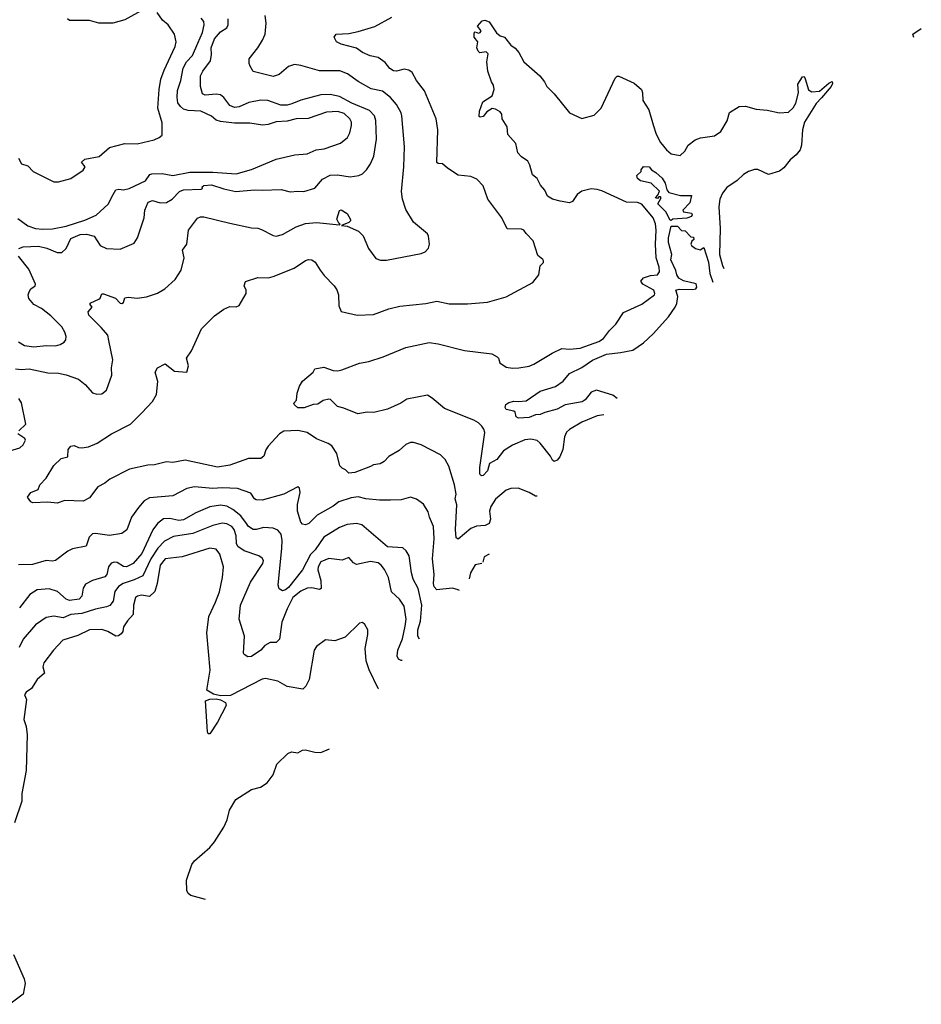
# Model space of a CAD drawing. Extents: x 1892934 to 2008621, y 567149 to 683290.
# Tile 231 of 256: x 1986623 to 1992465, y 618140 to 624518. Entities that reach past the tile are written whole.
import ezdxf

# ---------------------------------------------------------------- set-up
doc = ezdxf.new("R2010")
doc.units = 0

msp = doc.modelspace()

# ---------------------------------------------------------------- linework, layer by layer
at = {"layer": '0CON20XD'}
for points in [[(1987425, 624583.8), (1987305, 624517.1), (1987225.4, 624494.6), (1987135.5, 624495.5), (1987075, 624512.2), (1986945, 624513.8), (1986932.5, 624522.5)], [(1986595, 622257.1), (1986635, 622252.1), (1986685, 622257.5), (1986805, 622230), (1986875, 622227.8), (1986925, 622216.7), (1987005, 622188.8), (1987046.2, 622155), (1987095, 622101.2), (1987121.7, 622091.7), (1987155, 622093.8), (1987185, 622117.5), (1987220, 622215), (1987217.7, 622262.3), (1987226.9, 622315), (1987200.5, 622439.5), (1987194, 622475), (1987151.9, 622525), (1987070, 622605), (1987066, 622625), (1987092.5, 622655), (1987076.7, 622675), (1987083.3, 622685), (1987135, 622708), (1987143.8, 622715), (1987155, 622742.5), (1987165, 622743.3), (1987243.7, 622713.7), (1987275, 622680.8), (1987285, 622678.6), (1987295, 622686.7), (1987305, 622716.2), (1987325, 622720), (1987385, 622714), (1987445, 622722), (1987515, 622746.2), (1987563.3, 622775), (1987630, 622835), (1987668.8, 622895), (1987688, 622975), (1987678, 623025), (1987706, 623065), (1987715.8, 623155), (1987775, 623232.5), (1987795, 623242), (1987815, 623241.9), (1987985, 623199.5), (1988125, 623170.8), (1988165, 623168), (1988189.1, 623159.1), (1988265, 623119.2), (1988285, 623115.7), (1988325, 623126.5), (1988414.7, 623175.3), (1988475, 623198), (1988545, 623203.4), (1988695, 623190), (1988700, 623195), (1988690.7, 623200.7), (1988678.6, 623225), (1988695, 623282.5), (1988705, 623286.7), (1988745, 623263.3), (1988765.9, 623224.1), (1988765.7, 623214.3), (1988755, 623203.8), (1988707.5, 623185), (1988745, 623180.6), (1988817.6, 623147.6), (1988848.5, 623118.5), (1988881.9, 623035), (1988930.3, 622970.3), (1988961.2, 622961.2), (1988998.8, 622961.2), (1989225, 623003.3), (1989250, 623015), (1989271.7, 623038.3), (1989277.5, 623065), (1989272.5, 623115), (1989265, 623130), (1989175, 623206.7), (1989125, 623288), (1989103.6, 623355), (1989096.4, 623405), (1989112.5, 623565), (1989115.5, 623695), (1989099.6, 623895), (1989095.3, 623915.3), (1989065, 623968), (1989025.7, 624015), (1988974, 624054), (1988899.8, 624069.8), (1988816.6, 624116.6), (1988746.9, 624166.9), (1988697.4, 624187.4), (1988565, 624187.3), (1988445, 624221.4), (1988402.7, 624227.3), (1988365.6, 624214.4), (1988305, 624163.1), (1988265, 624150), (1988135, 624183.3), (1988115.9, 624215.9), (1988108.8, 624235), (1988109.2, 624265), (1988165.7, 624335), (1988196.7, 624385), (1988214.3, 624425), (1988220.6, 624495), (1988214.2, 624545.8)], [(1986609.9, 623229.9), (1986675, 623183.4), (1986725, 623166.1), (1986770.8, 623160.8), (1986835, 623162.6), (1986925, 623180.2), (1987045, 623219.2), (1987118.1, 623251.9), (1987196.5, 623323.5), (1987229.5, 623385), (1987245, 623416), (1987265, 623420.8), (1987295.4, 623415.4), (1987331.5, 623425), (1987437.5, 623475), (1987466, 623515), (1987479.8, 623520.2), (1987545, 623521.2), (1987615, 623507.7), (1987725, 623529.5), (1987875, 623531.3), (1988025, 623519.1), (1988125, 623546.6), (1988285, 623614.6), (1988405, 623642.2), (1988485, 623649.4), (1988543.3, 623675), (1988595, 623682.5), (1988702, 623718), (1988746.5, 623755), (1988761.2, 623785), (1988773.5, 623833.5), (1988773.8, 623855), (1988763.1, 623875), (1988725, 623909.8), (1988685, 623923.4), (1988611.7, 623918.3), (1988491.7, 623878.3), (1988415, 623876.3), (1988355, 623859.7), (1988285, 623856.2), (1988231.9, 623838.1), (1988195.2, 623834.8), (1988115, 623846.8), (1988015, 623846.8), (1987925, 623858.2), (1987895, 623866.8), (1987865, 623893.1), (1987795.7, 623925.7), (1987715, 623930), (1987685, 623939.3), (1987664.4, 623955), (1987648.6, 623978.6), (1987643, 624013), (1987645, 624058.8), (1987667.5, 624125), (1987681.1, 624205), (1987703.2, 624245), (1987743.4, 624286.6), (1987778, 624365), (1987808.3, 624435), (1987818.9, 624485), (1987815.8, 624505.8), (1987798.5, 624528.5)], [(1986615, 623621.1), (1986635, 623584.4), (1986675, 623570.8), (1986710, 623535), (1986826.1, 623476.1), (1986845, 623468.8), (1986875, 623468.8), (1986955, 623488.8), (1987035, 623543.8), (1987046.2, 623565), (1987024, 623595), (1987045, 623613.8), (1987137.4, 623632.6), (1987205, 623689.2), (1987303.9, 623716.1), (1987385, 623713.8), (1987495, 623740.8), (1987527.5, 623755), (1987545, 623770), (1987545, 623850), (1987518.1, 623945), (1987526.5, 624065), (1987538, 624132), (1987558.6, 624191.4), (1987630.6, 624345), (1987635.8, 624375), (1987626.2, 624425), (1987584.1, 624484.1), (1987548.8, 624515), (1987513.3, 624565)], [(1986616.7, 623035), (1986645, 623047.7), (1986745, 623051.6), (1986798.3, 623038.3), (1986865, 623009.5), (1986895, 623009.2), (1986924.6, 623035.4), (1986955, 623100.9), (1987015, 623127.3), (1987055, 623129.3), (1987105, 623116.2), (1987144.6, 623054.6), (1987185, 623035.4), (1987275, 623032.5), (1987365, 623070), (1987385.7, 623105), (1987429.4, 623235), (1987434.3, 623285), (1987455, 623336.7), (1987484.2, 623345.8), (1987532.1, 623332.1), (1987575, 623333.7), (1987611.1, 623355), (1987657.9, 623405), (1987683.4, 623416.6), (1987798.9, 623421.1), (1987808, 623425), (1987806.2, 623435), (1987816.7, 623443.3), (1987865, 623448.4), (1987945, 623421.4), (1988024.1, 623404.1), (1988145, 623416.6), (1988195, 623414.6), (1988317.8, 623417.8), (1988375, 623402.5), (1988425, 623407.5), (1988465, 623404.2), (1988535, 623427.7), (1988585, 623484.7), (1988635, 623512), (1988683.1, 623513.1), (1988765, 623499.3), (1988821.3, 623508.7), (1988845, 623519.2), (1988870, 623545), (1988895.4, 623584.6), (1988916.9, 623635), (1988935.5, 623745), (1988930.4, 623865), (1988921.5, 623895), (1988889.3, 623929.3), (1988775, 623977.6), (1988695, 624020.6), (1988635, 624034.1), (1988575, 624030.9), (1988445, 623997.1), (1988386.5, 623973.5), (1988355, 623964.2), (1988315, 623963.6), (1988230, 623995), (1988185, 623996.4), (1988108.5, 623981.5), (1988045, 623953.6), (1988015, 623949.2), (1987985, 623962.1), (1987946.7, 624015), (1987925, 624030.5), (1987895, 624035.5), (1987825, 624029.5), (1987807.8, 624037.8), (1987793.6, 624085), (1987795.5, 624155), (1987810.5, 624185), (1987859.3, 624250.7), (1987866.8, 624293.2), (1987862.7, 624335), (1987885, 624394), (1987925, 624439.2), (1987964.5, 624465.5), (1987974.4, 624485.6), (1987974.5, 624524.5)], [(1989974.9, 621431.3), (1989965, 621432.2), (1989925, 621455.7), (1989853, 621483), (1989805, 621481.4), (1989775, 621470), (1989706.7, 621413.3), (1989674.6, 621365.4), (1989666.9, 621335), (1989672.7, 621282.7), (1989664.2, 621255), (1989639.4, 621240.6), (1989583.6, 621236.4), (1989545, 621222.5), (1989463.3, 621153.3), (1989451.8, 621161.8), (1989447.5, 621215), (1989455.3, 621375.3), (1989443.5, 621415), (1989450.4, 621445), (1989440.9, 621505), (1989404.4, 621625), (1989379.2, 621669.2), (1989350.3, 621700.3), (1989225, 621763.8), (1989175, 621778.8), (1989155, 621778.8), (1989125, 621766.2), (1989081.7, 621728.3), (1989015, 621688.8), (1988985, 621656), (1988959.6, 621640.4), (1988915, 621634.3), (1988895, 621624.3), (1988795, 621585.5), (1988755, 621580), (1988735, 621603.3), (1988713, 621613), (1988697.9, 621627.9), (1988678.7, 621708.7), (1988645, 621757.5), (1988622.7, 621772.7), (1988545, 621803.3), (1988485, 621844.7), (1988425, 621858.1), (1988335, 621851.8), (1988305.8, 621835), (1988232.9, 621755), (1988218.3, 621731.7), (1988205, 621690), (1988185, 621676.5), (1988105, 621674.6), (1987985, 621633.2), (1987905, 621619.3), (1987695, 621663.8), (1987615, 621650.8), (1987573.9, 621653.9), (1987495.7, 621635.7), (1987452.2, 621632.2), (1987335, 621607.3), (1987207.5, 621542.5), (1987173.8, 621515), (1987128.9, 621491.1), (1987075, 621421.2), (1987035, 621400), (1986915.8, 621404.2), (1986865, 621386.2), (1986805, 621392.5), (1986708.3, 621388.3), (1986694.3, 621394.3), (1986673.3, 621425), (1986695, 621456), (1986742, 621475), (1986753.8, 621505), (1986795, 621548), (1986845, 621630), (1986892.5, 621675), (1986934, 621686), (1986938.1, 621735), (1986955, 621756.2), (1986975, 621760), (1987005, 621746.9), (1987025, 621745.6), (1987067.9, 621752.1), (1987125.9, 621774.1), (1987218.8, 621835), (1987340.9, 621899.1), (1987415, 621970.8), (1987484, 622045), (1987508.8, 622091.2), (1987517.5, 622175), (1987500.5, 622235), (1987515, 622262.9), (1987565, 622289.2), (1987625, 622241.8), (1987706.2, 622235), (1987716.7, 622275), (1987703.6, 622326.4), (1987735.9, 622374.1), (1987801.2, 622515), (1987885, 622600), (1987945, 622643.3), (1987985, 622660), (1988025, 622658.8), (1988045, 622666.7), (1988090, 622745), (1988090.6, 622765), (1988076.7, 622795), (1988085, 622822.5), (1988165, 622847.5), (1988235, 622846.7), (1988265, 622853.5), (1988401.7, 622908.3), (1988475, 622958), (1988495, 622964), (1988515, 622963.3), (1988537.7, 622947.7), (1988568.8, 622895), (1988595, 622860), (1988661.2, 622795), (1988678.3, 622768.3), (1988688.6, 622735), (1988690, 622665), (1988705, 622628.8), (1988810, 622605), (1988915, 622608.6), (1989014.5, 622645.5), (1989085, 622662.9), (1989255, 622680.6), (1989325, 622695.7), (1989405, 622676.7), (1989525, 622676.9), (1989655, 622688.6), (1989775, 622722), (1989946.7, 622815), (1989987.5, 622865), (1989996.1, 622923.9), (1990016.7, 622945), (1990017.5, 622955), (1990012.5, 622965), (1989979.5, 622989.5), (1989950, 623085), (1989905, 623133.8), (1989888.8, 623155), (1989875, 623161.4), (1989782.4, 623162.4), (1989746.9, 623235), (1989656, 623355), (1989625, 623442.5), (1989585, 623486), (1989545, 623503.3), (1989465, 623511.2), (1989395, 623556.2), (1989362.5, 623585), (1989335, 623586.2), (1989325, 623592.5), (1989333.1, 623805), (1989321.9, 623875), (1989245, 624056.7), (1989195, 624123.8), (1989165, 624175.7), (1989145, 624190), (1989115, 624197.1), (1989065.4, 624184.6), (1989045, 624186.7), (1989022.1, 624202.1), (1988991.1, 624241.1), (1988945, 624272.2), (1988893.9, 624283.9), (1988844.6, 624304.6), (1988805.8, 624334.2), (1988705, 624360), (1988676.2, 624375), (1988660, 624405), (1988673.3, 624425), (1988755, 624429.5), (1988815, 624440.8), (1988925, 624474.2), (1989035, 624533.3)], [(1990407.6, 621957.9), (1990365, 621951.1), (1990265, 621910.6), (1990185, 621864.2), (1990165, 621846.2), (1990151.9, 621815), (1990141.8, 621735), (1990122.6, 621687.4), (1990106, 621665), (1990086.1, 621656.1), (1990075, 621663.8), (1990061.7, 621691.7), (1989995.6, 621775), (1989975, 621791.9), (1989935, 621800.6), (1989895, 621797.5), (1989815, 621762.2), (1989757.8, 621725), (1989715, 621668.5), (1989667.7, 621642.3), (1989654.2, 621595), (1989626, 621565), (1989615, 621562.9), (1989603.6, 621573.6), (1989603.6, 621616.4), (1989636.5, 621845), (1989631.1, 621865), (1989616.7, 621885), (1989595, 621906.4), (1989565, 621923.8), (1989375, 621999.4), (1989295, 622067.5), (1989265, 622085.4), (1989130.4, 622059.6), (1989092, 622035), (1989005, 621994.4), (1988917, 621973), (1988875, 621976.2), (1988814.2, 621964.2), (1988722.1, 622002.1), (1988681.7, 622011.7), (1988636.8, 622056.8), (1988625, 622060), (1988588.8, 622051.2), (1988555, 622027.5), (1988525, 622026.2), (1988465.9, 622004.1), (1988424.1, 622004.1), (1988403.6, 622023.6), (1988400, 622035), (1988417, 622053), (1988420.7, 622099.3), (1988436, 622145), (1988455, 622175.7), (1988523.8, 622235), (1988535, 622256.2), (1988593.2, 622266.8), (1988655, 622246.2), (1988685, 622243.8), (1988710.6, 622250.6), (1988825, 622293.5), (1988885.4, 622304.6), (1988977.5, 622335), (1989125, 622394), (1989275, 622427.5), (1989335, 622419.4), (1989505, 622375.8), (1989682.7, 622352.7), (1989716.7, 622335), (1989726.2, 622325), (1989733.8, 622295), (1989775, 622267.1), (1989815, 622261.1), (1989856.8, 622263.2), (1989925, 622274.2), (1989955, 622286), (1990073, 622357), (1990135, 622387.1), (1990185, 622384.3), (1990255, 622390), (1990375, 622433.1), (1990405, 622452.5), (1990444.5, 622505.5), (1990484.5, 622545.5), (1990535, 622621.1), (1990655, 622674.6), (1990735.4, 622735), (1990738.5, 622745), (1990731.1, 622765), (1990661.5, 622805), (1990647.5, 622825), (1990664.2, 622845.8), (1990709.9, 622860.1), (1990755, 622864.4), (1990768.6, 622885), (1990765.5, 622915.5), (1990745.8, 622975), (1990742.2, 623065), (1990747.5, 623155), (1990742.5, 623195), (1990726.5, 623235), (1990655, 623322.5), (1990625, 623333.1), (1990555.6, 623335.6), (1990395, 623410), (1990365, 623418.6), (1990325, 623421.4), (1990265, 623408), (1990235, 623386), (1990205, 623340), (1990185, 623332), (1990125, 623343.3), (1990075, 623355.6), (1990042, 623375), (1990024.4, 623414.4), (1989996.4, 623446.4), (1989975, 623488.8), (1989945, 623514), (1989928.8, 623575), (1989915, 623602), (1989875, 623628.6), (1989850.9, 623655), (1989837.9, 623715), (1989785.7, 623775), (1989780.8, 623825), (1989750, 623875), (1989745.8, 623905), (1989735, 623921.2), (1989705, 623939.2), (1989685, 623942.5), (1989648.7, 623921.3), (1989625, 623891.8), (1989605.9, 623885.9), (1989600.9, 623890.9), (1989602.1, 623925), (1989624.3, 623985.7), (1989684.2, 624025), (1989696.7, 624065), (1989693.9, 624093.9), (1989680, 624115), (1989656, 624185), (1989650, 624245), (1989657.3, 624297.3), (1989645, 624309.2), (1989605, 624304), (1989593.2, 624313.2), (1989585.8, 624335), (1989591.2, 624375), (1989567.5, 624405), (1989568.3, 624431.7), (1989575, 624440), (1989595, 624431.2), (1989605.6, 624434.4), (1989612, 624445), (1989590, 624475), (1989620, 624510), (1989636, 624516), (1989665, 624503.5), (1989712.8, 624432.8), (1989735, 624412.9), (1989763.9, 624403.9), (1989805, 624352), (1989834.2, 624334.2), (1989858, 624305), (1989890, 624245), (1989994, 624155), (1990024.2, 624115), (1990038, 624085), (1990085, 624038.8), (1990185, 623913.8), (1990265, 623877.5), (1990345, 623898.6), (1990391.2, 623945), (1990480.7, 624139.3), (1990495, 624152.9), (1990505, 624152.9), (1990605, 624106.9), (1990651.1, 624065), (1990658.8, 624045), (1990661.2, 623995), (1990699.4, 623935), (1990727.2, 623837.2), (1990747.5, 623777.5), (1990775, 623723.3), (1990814.3, 623675), (1990845, 623650), (1990901.7, 623638.3), (1990933, 623667), (1990954.3, 623705.7), (1991000.3, 623739.7), (1991035, 623753.8), (1991125, 623766.2), (1991165, 623793.8), (1991207.9, 623862.1), (1991222.5, 623917.5), (1991284.2, 623955.8), (1991325, 623958.6), (1991395, 623939.2), (1991465, 623932), (1991545, 623913.8), (1991605, 623920), (1991635, 623946.7), (1991652.1, 623977.9), (1991668, 624045), (1991665, 624100), (1991695, 624147.5), (1991705, 624150), (1991713.3, 624135), (1991733, 624063), (1991755, 624050.8), (1991805, 624056), (1991865, 624106.2), (1991886.7, 624116.7), (1991888.8, 624105), (1991881.2, 624085), (1991818.5, 624011.5), (1991784.4, 623975.6), (1991707.1, 623855), (1991694.6, 623805.4), (1991688.5, 623705), (1991679.5, 623675), (1991655, 623642.5), (1991615, 623609.4), (1991575, 623558.9), (1991545, 623536.7), (1991475, 623515.8), (1991405, 623547.8), (1991385, 623547.5), (1991345, 623533.6), (1991312.5, 623515), (1991272.6, 623477.4), (1991205, 623431.4), (1991176.1, 623393.9), (1991158.5, 623355), (1991152.7, 623305), (1991160.9, 623165), (1991157.9, 622997.9), (1991176, 622925), (1991186.2, 622905.3)], [(1992416.1, 624401.8), (1992409.2, 624425), (1992464.8, 624461.1)], [(1990845, 623216.7), (1990835, 623222.5), (1990812.3, 623272.3), (1990757.5, 623325), (1990780, 623365), (1990775, 623370), (1990765, 623370), (1990755, 623360), (1990742.5, 623365), (1990758.3, 623381.7), (1990768.3, 623408.3), (1990715, 623460), (1990645, 623473.3), (1990625, 623490), (1990621.7, 623508.3), (1990650, 623535), (1990650, 623545), (1990665, 623567.5), (1990702.5, 623565), (1990715.8, 623545.8), (1990745, 623528.8), (1990785, 623491.2), (1990805, 623460), (1990815.9, 623415.9), (1990828.8, 623398.8), (1990905, 623378.8), (1990975, 623380), (1990965, 623332.5), (1990920, 623285), (1990923, 623273), (1990975.8, 623265.8), (1990980, 623255), (1990975, 623242.5), (1990945, 623233.3), (1990855, 623226.2), (1990845, 623216.7)], [(1990494.4, 622063.6), (1990465, 622086.2), (1990360.9, 622119.1), (1990325.3, 622104.7), (1990287.3, 622055), (1990267.5, 622042.5), (1990157, 622023), (1990105, 621995.5), (1990025, 621974.5), (1989995, 621960), (1989965, 621958), (1989925, 621940.9), (1989855, 621937.1), (1989838.8, 621945), (1989833.3, 621975), (1989825, 621983.3), (1989775, 621992.5), (1989767.5, 622005), (1989772.5, 622025), (1989792.3, 622037.7), (1989825, 622048.1), (1989855, 622044.3), (1989905, 622049.1), (1989995, 622111.5), (1990095, 622143.1), (1990143.9, 622176.1), (1990185, 622225.4), (1990265, 622266), (1990335, 622312.7), (1990425, 622352.2), (1990515, 622361.4), (1990595, 622377.8), (1990665, 622424.3), (1990726.6, 622483.4), (1990825.7, 622594.3), (1990870, 622655), (1990880.7, 622679.3), (1990887.3, 622725), (1990875, 622766.2), (1990895, 622773.3), (1990985, 622769.4), (1991003.2, 622775), (1991010.2, 622785), (1991006.6, 622806.6), (1990925, 622825.6), (1990894, 622844), (1990880.6, 622865), (1990875, 622894.2), (1990842.6, 622962.6), (1990847.6, 622997.6), (1990826.7, 623075), (1990826.2, 623105), (1990845, 623180), (1990885, 623180), (1990911.7, 623151.7), (1990935, 623150), (1990971.7, 623111.7), (1990988.3, 623108.3), (1990990, 623095), (1990977.5, 623082.5), (1990972.5, 623065), (1990976.2, 623055), (1991001.1, 623035), (1991031.8, 623028.2), (1991055, 623042), (1991086.7, 622946.7), (1991093.8, 622875), (1991113.5, 622816.9)], [(1986615, 622431.5), (1986655, 622406.9), (1986715, 622399.1), (1986795, 622407.3), (1986855, 622406.2), (1986885.3, 622414.7), (1986910.2, 622429.8), (1986921.4, 622445), (1986923.3, 622465), (1986915.4, 622495), (1986895, 622528), (1986825, 622600), (1986765, 622646.9), (1986713.5, 622673.5), (1986681.7, 622711.7), (1986677.9, 622735), (1986684, 622756), (1986695.5, 622774.5), (1986722.5, 622795), (1986724.4, 622805), (1986683.1, 622903.1), (1986616.1, 622986.1)], [(1986617.1, 621855), (1986662.3, 621897.7), (1986635.7, 622035.7), (1986616.7, 622065)], [(1986465, 621697.3), (1986624.5, 621745.5), (1986646, 621765), (1986660, 621795), (1986656, 621805), (1986611.4, 621835)], [(1989473, 620820.7), (1989458, 620828), (1989425, 620835.9), (1989325.6, 620825.6), (1989308.9, 620845), (1989304.6, 620865), (1989307.7, 620925), (1989296.7, 621025), (1989308, 621155), (1989303.5, 621235), (1989277.5, 621295), (1989269.4, 621329.4), (1989239.1, 621379.1), (1989195, 621412.5), (1989155, 621425.8), (1989095, 621408.1), (1989025, 621405.6), (1988954.4, 621405.6), (1988865.4, 621414.6), (1988815, 621427.5), (1988769.8, 621420.2), (1988690.6, 621395), (1988653.7, 621366.4), (1988551.4, 621308.6), (1988497.1, 621255), (1988475, 621246.9), (1988455, 621250.8), (1988445, 621263.8), (1988423.2, 621335), (1988422.1, 621377.9), (1988440, 621455), (1988435, 621482.5), (1988425, 621492.5), (1988335, 621444.3), (1988195, 621405.4), (1988155, 621408.9), (1988144.4, 621415), (1988120.8, 621450.8), (1988035, 621480.5), (1987935, 621486.4), (1987875, 621481.6), (1987755, 621492.1), (1987705, 621481.9), (1987615.5, 621434.5), (1987465, 621420), (1987429.6, 621400.4), (1987392, 621358), (1987346.7, 621295), (1987317, 621213), (1987285, 621190), (1987205, 621177.7), (1987115, 621190), (1987095, 621187.5), (1987073.6, 621166.4), (1987053.1, 621106.9), (1986965, 621090.6), (1986934.2, 621075), (1986855, 621014.4), (1986835, 621010.6), (1986795, 621015.6), (1986705, 620989.5), (1986615, 620986.5)], [(1989214.2, 620505.7), (1989203.6, 620525), (1989201.8, 620565), (1989218.9, 620621.1), (1989227.7, 620725), (1989204.1, 620834.1), (1989172.8, 620895), (1989161.3, 620935), (1989145.7, 621044.3), (1989127.9, 621077.9), (1989105, 621097.1), (1989005, 621103.1), (1988840, 621245), (1988805, 621255.6), (1988745, 621249.2), (1988695, 621229.2), (1988594.1, 621165.9), (1988538, 621085), (1988507, 621053), (1988455.5, 620955), (1988365, 620841.1), (1988345, 620824.1), (1988325, 620819.2), (1988305, 620832.2), (1988297.8, 620855), (1988321.7, 621095), (1988323.4, 621145), (1988316.2, 621186.2), (1988295, 621211.5), (1988265, 621223.8), (1988205, 621227.9), (1988155.6, 621215.6), (1988135, 621216.7), (1988105.6, 621235), (1988091.5, 621255), (1988055, 621304), (1988004.8, 621344.8), (1987965, 621366.4), (1987925, 621372.7), (1987855, 621362), (1987765, 621324.7), (1987685, 621278.5), (1987655, 621274.6), (1987595, 621287.5), (1987555, 621284.5), (1987515.6, 621255), (1987485, 621213.6), (1987415, 621060), (1987358.5, 620995), (1987315, 620973), (1987296.6, 620976.6), (1987255, 621001.5), (1987235, 621004.6), (1987215, 620997.3), (1987197.5, 620975), (1987187.8, 620925), (1987175, 620908.2), (1987093.8, 620885), (1987048.3, 620861.7), (1987033.7, 620836.3), (1987025, 620783.8), (1987009.2, 620765), (1986945, 620756.2), (1986925, 620765.5), (1986868.1, 620815), (1986815, 620831.1), (1986735.3, 620824.7), (1986688.1, 620795), (1986621, 620709)], [(1989100.5, 620367.4), (1989095, 620366.7), (1989077.5, 620375), (1989068.9, 620395), (1989072.3, 620435), (1989103.5, 620506.5), (1989120.4, 620589.6), (1989126.2, 620635), (1989115, 620720), (1989084.4, 620764.4), (1989031.8, 620811.8), (1989012.9, 620905), (1988987.4, 620957.4), (1988965.8, 620985.8), (1988945, 620999.2), (1988895, 621008.2), (1988805, 620989.2), (1988785, 621000.8), (1988755, 621033.8), (1988713.2, 621016.8), (1988625, 621027.7), (1988575, 621006.9), (1988557.3, 620975), (1988555.3, 620955), (1988573.1, 620885), (1988576.6, 620833.4), (1988565, 620826.9), (1988515, 620837.9), (1988485, 620834.7), (1988445, 620816.4), (1988392.2, 620775), (1988355, 620701.5), (1988320.8, 620615), (1988305.5, 620504.5), (1988285.6, 620484.4), (1988245, 620482.8), (1988210.9, 620465), (1988185, 620434.6), (1988125, 620393.3), (1988101.2, 620391.2), (1988077.5, 620405), (1988073.3, 620415), (1988078.6, 620525), (1988045.5, 620635.5), (1988052.6, 620725), (1988117.8, 620875), (1988199.3, 620995), (1988203.2, 621015), (1988195, 621029.1), (1988171.4, 621045), (1988077.8, 621077.8), (1988036.2, 621105), (1988028.2, 621125), (1988026, 621175), (1988011.6, 621215), (1987996.8, 621235), (1987965, 621253.2), (1987935, 621256.8), (1987875, 621242.7), (1987745, 621190.2), (1987618.8, 621171.2), (1987560.4, 621139.6), (1987517.8, 621095), (1987473.6, 621026.4), (1987420.4, 620915), (1987365, 620888.7), (1987293.1, 620865), (1987263.8, 620846.2), (1987239.3, 620815), (1987228.4, 620751.6), (1987206.2, 620723.8), (1987186.2, 620713.8), (1987115, 620699.7), (1987025, 620672.2), (1986955, 620665.9), (1986905, 620644.2), (1986843.9, 620653.9), (1986795, 620646.2), (1986725, 620597.5), (1986644.8, 620505.2), (1986618.5, 620451.5)], [(1988948.7, 620182.8), (1988945, 620186), (1988886.4, 620306.4), (1988868.9, 620365), (1988860.6, 620445), (1988878, 620535), (1988878, 620565), (1988859.5, 620599.5), (1988845, 620612.5), (1988825, 620610), (1988732.7, 620517.3), (1988665, 620493.8), (1988605, 620500), (1988545, 620457.5), (1988532, 620435), (1988498, 620245), (1988478, 620202), (1988457.6, 620182.4), (1988355, 620199.4), (1988295, 620234.2), (1988215, 620250), (1988195, 620246.2), (1987989.8, 620140.2), (1987925, 620138), (1987879.4, 620149.4), (1987835.8, 620175), (1987857.1, 620305), (1987834.5, 620545.5), (1987848.3, 620651.7), (1987892.5, 620745), (1987917, 620813), (1987937.1, 620905), (1987944.2, 620975), (1987919.2, 621055), (1987895, 621088), (1987855, 621094), (1987675, 621038.6), (1987565, 621025.6), (1987532.5, 620985), (1987514.5, 620865.5), (1987499.2, 620815), (1987465, 620782), (1987411.2, 620791.2), (1987386.7, 620785), (1987374.3, 620775), (1987359.4, 620725), (1987358.1, 620665), (1987320.9, 620625), (1987294.5, 620585), (1987290.8, 620555), (1987280, 620540), (1987262.7, 620527.3), (1987245, 620523.8), (1987195, 620554.4), (1987155, 620567.1), (1987075, 620565.7), (1987000.4, 620529.6), (1986902, 620498), (1986842, 620435), (1986778.3, 620351.7), (1986773, 620327), (1986783.3, 620285), (1986736.7, 620245), (1986700, 620185), (1986665, 620162.5), (1986654.2, 620145), (1986666.7, 620115), (1986650.8, 619985), (1986665, 619940), (1986671.2, 619885), (1986665.8, 619654.2), (1986636.4, 619506.4), (1986637.5, 619455), (1986589.2, 619315)], [(1989665.6, 621055), (1989631.7, 621038.3), (1989624.1, 621004.5)], [(1989617.4, 620996.4), (1989575, 620987.5), (1989544, 620936), (1989534.6, 620895.6)], [(1987855, 619892.5), (1987845, 619892.5), (1987840, 619905), (1987826.9, 620105), (1987855, 620117.7), (1987895, 620119.6), (1987925, 620113.1), (1987956.2, 620096.2), (1987960, 620075), (1987905, 619968.6), (1987855, 619892.5)], [(1987827.8, 618818.8), (1987732.5, 618845), (1987715, 618858.8), (1987706.8, 618876.8), (1987703.3, 618945), (1987738.6, 619045), (1987755, 619070), (1987855, 619156.2), (1987885, 619193.3), (1987945, 619286.7), (1987967.5, 619335), (1987981.3, 619398.7), (1988022.5, 619467.5), (1988125, 619532.5), (1988183.9, 619546.1), (1988226.7, 619575), (1988265, 619627.5), (1988290, 619695), (1988360, 619765), (1988385, 619775.5), (1988425, 619770), (1988455, 619785.7), (1988475, 619788.6), (1988535, 619774.4), (1988575, 619771.9), (1988630, 619794.9)], [(1986583.4, 618463.4), (1986651.4, 618305), (1986659.2, 618275), (1986645, 618206.7), (1986559.8, 618140.2)]]:
    msp.add_lwpolyline(points, dxfattribs=at)

doc.saveas('drawing.dxf')
